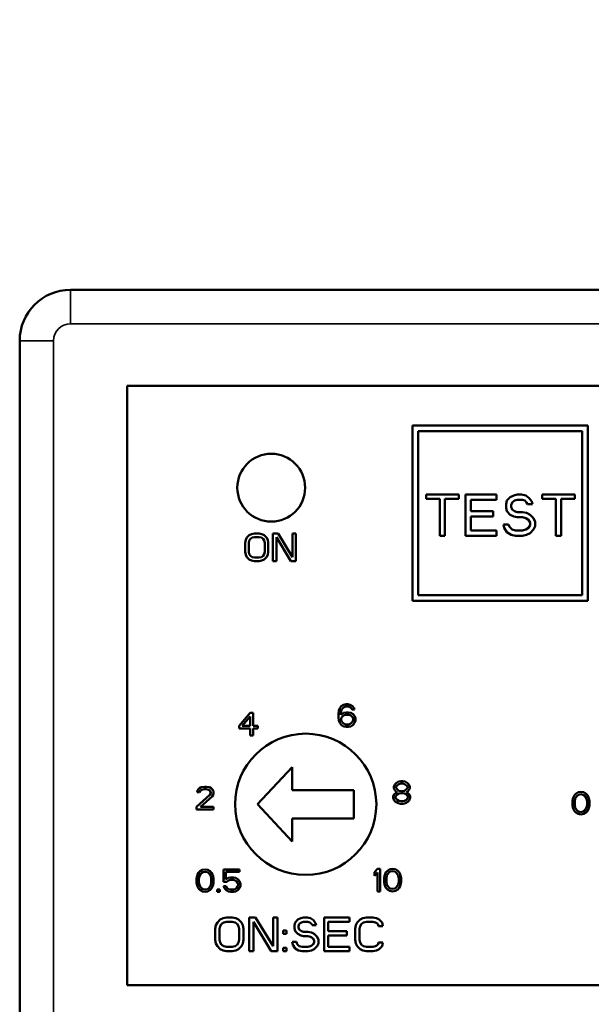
# Model space of a CAD drawing. Header units: inches. Extents: x 1 to 237, y 4 to 150.
# Tile 108 of 237: x 124.54 to 125.55, y 81.9 to 83.64. Entities that reach past the tile are written whole.
import ezdxf

# ---------------------------------------------------------------- set-up
doc = ezdxf.new("R2010")
doc.units = ezdxf.units.IN
doc.header["$LTSCALE"] = 7
doc.header["$MEASUREMENT"] = 0
doc.layers.add('Visible (ANSI)', color=7, linetype='Continuous', lineweight=50)
doc.layers.add('Visible Narrow (ANSI)', color=7, linetype='Continuous', lineweight=35)

msp = doc.modelspace()

# ---------------------------------------------------------------- linework, layer by layer
at = {"layer": 'Visible (ANSI)'}
for p, q in [((126.1472, 83.166), (124.6272, 83.166)), ((124.5372, 83.076), (124.5372, 81.8509)), ((124.7272, 82.996), (126.0472, 82.996)), ((124.7272, 82.996), (124.7272, 81.936)), ((125.2322, 82.926), (125.5422, 82.926)), ((125.2322, 82.926), (125.2322, 82.616)), ((125.5322, 82.916), (125.2422, 82.916)), ((125.2422, 82.626), (125.2422, 82.916)), ((125.5322, 82.916), (125.5322, 82.626)), ((125.5422, 82.616), (125.5422, 82.926)), ((125.314, 82.804), (125.2562, 82.804)), ((125.2562, 82.804), (125.2562, 82.7963)), ((125.2562, 82.7963), (125.2805, 82.7963)), ((125.2805, 82.7963), (125.2805, 82.731)), ((125.2896, 82.731), (125.2896, 82.7963)), ((125.2896, 82.7963), (125.314, 82.7963)), ((125.314, 82.7963), (125.314, 82.804)), ((125.3809, 82.804), (125.3261, 82.804)), ((125.3261, 82.804), (125.3261, 82.731)), ((125.3352, 82.7745), (125.3352, 82.7947)), ((125.3352, 82.7947), (125.3809, 82.7947)), ((125.3809, 82.7947), (125.3809, 82.804)), ((125.3991, 82.7932), (125.3976, 82.787)), ((125.4052, 82.7994), (125.3991, 82.7932)), ((125.4113, 82.8025), (125.4052, 82.7994)), ((125.4082, 82.7901), (125.4128, 82.7932)), ((125.4174, 82.804), (125.4113, 82.8025)), ((125.4128, 82.7932), (125.4174, 82.7947)), ((125.425, 82.804), (125.4174, 82.804)), ((125.4174, 82.7947), (125.4265, 82.7947)), ((125.4326, 82.8025), (125.425, 82.804)), ((125.4265, 82.7947), (125.4311, 82.7932)), ((125.4311, 82.7932), (125.4341, 82.7901)), ((125.4387, 82.7978), (125.4326, 82.8025)), ((125.4432, 82.7916), (125.4387, 82.7978)), ((125.5193, 82.804), (125.4615, 82.804)), ((125.4615, 82.804), (125.4615, 82.7963)), ((125.4615, 82.7963), (125.4858, 82.7963)), ((125.4858, 82.7963), (125.4858, 82.731)), ((125.4949, 82.731), (125.4949, 82.7963)), ((125.4949, 82.7963), (125.5193, 82.7963)), ((125.5193, 82.7963), (125.5193, 82.804)), ((125.3976, 82.787), (125.3976, 82.7807)), ((125.3976, 82.7807), (125.3991, 82.7745)), ((125.4067, 82.7854), (125.4082, 82.7901)), ((125.4067, 82.7823), (125.4067, 82.7854)), ((125.4082, 82.7776), (125.4067, 82.7823)), ((125.4128, 82.7745), (125.4082, 82.7776)), ((125.4341, 82.7901), (125.4356, 82.787)), ((125.4356, 82.787), (125.4447, 82.787)), ((125.4447, 82.787), (125.4432, 82.7916)), ((125.3748, 82.7745), (125.3352, 82.7745)), ((125.3352, 82.7404), (125.3352, 82.7652)), ((125.3352, 82.7652), (125.3748, 82.7652)), ((125.3748, 82.7652), (125.3748, 82.7745)), ((125.3991, 82.7745), (125.4052, 82.7683)), ((125.4052, 82.7683), (125.4113, 82.7652)), ((125.4113, 82.7652), (125.4174, 82.7637)), ((125.4174, 82.773), (125.4128, 82.7745)), ((125.4265, 82.773), (125.4174, 82.773)), ((125.4174, 82.7637), (125.4265, 82.7637)), ((125.4341, 82.7714), (125.4265, 82.773)), ((125.4265, 82.7637), (125.4326, 82.7621)), ((125.4326, 82.7621), (125.4371, 82.759)), ((125.4402, 82.7683), (125.4341, 82.7714)), ((125.4371, 82.759), (125.4402, 82.7543)), ((125.4463, 82.7621), (125.4402, 82.7683)), ((125.4493, 82.7559), (125.4463, 82.7621)), ((125.4022, 82.7512), (125.393, 82.7512)), ((125.393, 82.7512), (125.3946, 82.745)), ((125.3946, 82.745), (125.3991, 82.7373)), ((125.4037, 82.7466), (125.4022, 82.7512)), ((125.4082, 82.7419), (125.4037, 82.7466)), ((125.4143, 82.7404), (125.4082, 82.7419)), ((125.4326, 82.7419), (125.4265, 82.7404)), ((125.4371, 82.745), (125.4326, 82.7419)), ((125.4402, 82.7497), (125.4371, 82.745)), ((125.4402, 82.7543), (125.4402, 82.7497)), ((125.4402, 82.7357), (125.4463, 82.7419)), ((125.4463, 82.7419), (125.4493, 82.7481)), ((125.4493, 82.7481), (125.4493, 82.7559)), ((124.9372, 82.7236), (124.9362, 82.7184)), ((124.9392, 82.7277), (124.9372, 82.7236)), ((124.9433, 82.7319), (124.9392, 82.7277)), ((124.9474, 82.734), (124.9433, 82.7319)), ((124.9433, 82.7225), (124.9454, 82.7257)), ((124.9454, 82.7257), (124.9484, 82.7277)), ((124.9525, 82.735), (124.9474, 82.734)), ((124.9484, 82.7277), (124.9525, 82.7288)), ((124.9607, 82.735), (124.9525, 82.735)), ((124.9525, 82.7288), (124.9607, 82.7288)), ((124.9658, 82.734), (124.9607, 82.735)), ((124.9607, 82.7288), (124.9647, 82.7277)), ((124.9647, 82.7277), (124.9678, 82.7257)), ((124.9699, 82.7319), (124.9658, 82.734)), ((124.9678, 82.7257), (124.9699, 82.7225)), ((124.9739, 82.7277), (124.9699, 82.7319)), ((124.976, 82.7236), (124.9739, 82.7277)), ((124.977, 82.7184), (124.976, 82.7236)), ((124.9944, 82.735), (124.9852, 82.735)), ((124.9852, 82.735), (124.9852, 82.686)), ((124.9913, 82.686), (124.9913, 82.7288)), ((124.9913, 82.7288), (125.0168, 82.686)), ((125.0199, 82.6933), (124.9944, 82.735)), ((125.026, 82.735), (125.0199, 82.735)), ((125.0199, 82.735), (125.0199, 82.6933)), ((125.026, 82.686), (125.026, 82.735)), ((125.2805, 82.731), (125.2896, 82.731)), ((125.3261, 82.731), (125.3809, 82.731)), ((125.3809, 82.7404), (125.3352, 82.7404)), ((125.3809, 82.731), (125.3809, 82.7404)), ((125.3991, 82.7373), (125.4067, 82.7326)), ((125.4067, 82.7326), (125.4143, 82.731)), ((125.4265, 82.7404), (125.4143, 82.7404)), ((125.4143, 82.731), (125.4265, 82.731)), ((125.4265, 82.731), (125.4341, 82.7326)), ((125.4341, 82.7326), (125.4402, 82.7357)), ((125.4858, 82.731), (125.4949, 82.731)), ((124.9362, 82.7184), (124.9362, 82.7027)), ((124.9423, 82.7184), (124.9433, 82.7225)), ((124.9423, 82.7027), (124.9423, 82.7184)), ((124.9699, 82.7225), (124.9709, 82.7184)), ((124.9709, 82.7184), (124.9709, 82.7027)), ((124.977, 82.7027), (124.977, 82.7184)), ((124.9362, 82.7027), (124.9372, 82.6975)), ((124.9372, 82.6975), (124.9392, 82.6933)), ((124.9392, 82.6933), (124.9433, 82.6892)), ((124.9433, 82.6986), (124.9423, 82.7027)), ((124.9454, 82.6954), (124.9433, 82.6986)), ((124.9433, 82.6892), (124.9474, 82.6871)), ((124.9484, 82.6933), (124.9454, 82.6954)), ((124.9525, 82.6923), (124.9484, 82.6933)), ((124.9607, 82.6923), (124.9525, 82.6923)), ((124.9647, 82.6933), (124.9607, 82.6923)), ((124.9678, 82.6954), (124.9647, 82.6933)), ((124.9658, 82.6871), (124.9699, 82.6892)), ((124.9699, 82.6986), (124.9678, 82.6954)), ((124.9709, 82.7027), (124.9699, 82.6986)), ((124.9699, 82.6892), (124.9739, 82.6933)), ((124.9739, 82.6933), (124.976, 82.6975)), ((124.976, 82.6975), (124.977, 82.7027)), ((124.9474, 82.6871), (124.9525, 82.686)), ((124.9525, 82.686), (124.9607, 82.686)), ((124.9607, 82.686), (124.9658, 82.6871)), ((124.9852, 82.686), (124.9913, 82.686)), ((125.0168, 82.686), (125.026, 82.686)), ((125.2422, 82.626), (125.5322, 82.626)), ((125.5422, 82.616), (125.2322, 82.616)), ((125.1062, 82.4296), (125.1037, 82.4262)), ((125.1103, 82.4322), (125.1062, 82.4296)), ((125.1087, 82.4262), (125.1112, 82.4279)), ((125.1145, 82.433), (125.1103, 82.4322)), ((125.1112, 82.4279), (125.1137, 82.4288)), ((125.1137, 82.4288), (125.1187, 82.4288)), ((125.1178, 82.433), (125.1145, 82.433)), ((125.122, 82.4322), (125.1178, 82.433)), ((125.1187, 82.4288), (125.1212, 82.4279)), ((125.1212, 82.4279), (125.1237, 82.4262)), ((125.1262, 82.4296), (125.122, 82.4322)), ((125.1287, 82.4262), (125.1262, 82.4296)), ((124.9452, 82.418), (124.9252, 82.3951)), ((124.931, 82.3951), (124.9452, 82.4112)), ((124.9502, 82.418), (124.9452, 82.418)), ((124.9452, 82.4112), (124.9452, 82.3951)), ((124.9502, 82.3951), (124.9502, 82.418)), ((125.102, 82.422), (125.1012, 82.416)), ((125.1012, 82.416), (125.1012, 82.4101)), ((125.1012, 82.4101), (125.102, 82.4041)), ((125.1037, 82.4262), (125.102, 82.422)), ((125.1053, 82.416), (125.1062, 82.4211)), ((125.1103, 82.4177), (125.1053, 82.4143)), ((125.1053, 82.4143), (125.1053, 82.416)), ((125.1062, 82.4211), (125.107, 82.4237)), ((125.1062, 82.4075), (125.107, 82.4101)), ((125.107, 82.4237), (125.1087, 82.4262)), ((125.107, 82.4101), (125.1087, 82.4118)), ((125.1087, 82.4118), (125.1112, 82.4135)), ((125.1145, 82.4186), (125.1103, 82.4177)), ((125.1112, 82.4135), (125.1137, 82.4143)), ((125.1137, 82.4143), (125.1195, 82.4143)), ((125.1187, 82.4186), (125.1145, 82.4186)), ((125.1228, 82.4177), (125.1187, 82.4186)), ((125.1195, 82.4143), (125.122, 82.4135)), ((125.122, 82.4135), (125.1245, 82.4118)), ((125.127, 82.4152), (125.1228, 82.4177)), ((125.1237, 82.4262), (125.1253, 82.4237)), ((125.1245, 82.4118), (125.1262, 82.4101)), ((125.1253, 82.4237), (125.1295, 82.4237)), ((125.1262, 82.4101), (125.127, 82.4075)), ((125.1295, 82.4126), (125.127, 82.4152)), ((125.1295, 82.4237), (125.1287, 82.4262)), ((125.1312, 82.4084), (125.1295, 82.4126)), ((124.9252, 82.3951), (124.9252, 82.39)), ((124.9452, 82.3951), (124.931, 82.3951)), ((124.9585, 82.3951), (124.9502, 82.3951)), ((124.9585, 82.39), (124.9585, 82.3951)), ((125.102, 82.4041), (125.1037, 82.3999)), ((125.1037, 82.3999), (125.1062, 82.3965)), ((125.1062, 82.405), (125.1062, 82.4075)), ((125.107, 82.4024), (125.1062, 82.405)), ((125.1062, 82.3965), (125.1103, 82.3939)), ((125.1087, 82.3999), (125.107, 82.4024)), ((125.1112, 82.3982), (125.1087, 82.3999)), ((125.1103, 82.3939), (125.1145, 82.393)), ((125.1137, 82.3973), (125.1112, 82.3982)), ((125.1195, 82.3973), (125.1137, 82.3973)), ((125.1145, 82.393), (125.1187, 82.393)), ((125.1187, 82.393), (125.1228, 82.3939)), ((125.122, 82.3982), (125.1195, 82.3973)), ((125.1245, 82.3999), (125.122, 82.3982)), ((125.1228, 82.3939), (125.127, 82.3965)), ((125.1262, 82.4024), (125.1245, 82.3999)), ((125.127, 82.405), (125.1262, 82.4024)), ((125.127, 82.4075), (125.127, 82.405)), ((125.127, 82.3965), (125.1295, 82.3999)), ((125.1295, 82.3999), (125.1312, 82.4041)), ((125.1312, 82.4041), (125.1312, 82.4084)), ((124.9252, 82.39), (124.9452, 82.39)), ((124.9452, 82.39), (124.9452, 82.378)), ((124.9452, 82.378), (124.9502, 82.378)), ((124.9502, 82.378), (124.9502, 82.39)), ((124.9502, 82.39), (124.9585, 82.39)), ((125.0193, 82.322), (124.9578, 82.256)), ((125.0193, 82.281), (125.0193, 82.322)), ((125.2007, 82.2911), (125.199, 82.2868)), ((125.2032, 82.2936), (125.2007, 82.2911)), ((125.2073, 82.2962), (125.2032, 82.2936)), ((125.2032, 82.2868), (125.2048, 82.2894)), ((125.2048, 82.2894), (125.2082, 82.2919)), ((125.2115, 82.297), (125.2073, 82.2962)), ((125.2082, 82.2919), (125.2115, 82.2928)), ((125.2148, 82.297), (125.2115, 82.297)), ((125.2115, 82.2928), (125.2148, 82.2928)), ((125.219, 82.2962), (125.2148, 82.297)), ((125.2148, 82.2928), (125.2182, 82.2919)), ((125.2182, 82.2919), (125.2215, 82.2894)), ((125.2232, 82.2936), (125.219, 82.2962)), ((125.2215, 82.2894), (125.2232, 82.2868)), ((125.2257, 82.2911), (125.2232, 82.2936)), ((125.2273, 82.2868), (125.2257, 82.2911)), ((124.8735, 82.2726), (124.8502, 82.2513)), ((124.8518, 82.2811), (124.851, 82.2777)), ((124.851, 82.2777), (124.8552, 82.2777)), ((124.8552, 82.2845), (124.8518, 82.2811)), ((124.8585, 82.2862), (124.8552, 82.2845)), ((124.8552, 82.2777), (124.8568, 82.2802)), ((124.8568, 82.2802), (124.8593, 82.2819)), ((124.8643, 82.287), (124.8585, 82.2862)), ((124.8593, 82.2819), (124.8635, 82.2828)), ((124.8635, 82.2828), (124.8668, 82.2828)), ((124.8677, 82.287), (124.8643, 82.287)), ((124.8668, 82.2828), (124.871, 82.2819)), ((124.8727, 82.2862), (124.8677, 82.287)), ((124.871, 82.2819), (124.8735, 82.2802)), ((124.876, 82.2845), (124.8727, 82.2862)), ((124.8735, 82.2802), (124.8752, 82.2777)), ((124.8752, 82.276), (124.8735, 82.2726)), ((124.8752, 82.2777), (124.8752, 82.276)), ((124.8793, 82.2811), (124.876, 82.2845)), ((124.8777, 82.27), (124.8793, 82.2726)), ((124.8802, 82.2777), (124.8793, 82.2811)), ((124.8793, 82.2726), (124.8802, 82.276)), ((124.8802, 82.276), (124.8802, 82.2777)), ((125.1283, 82.281), (125.0193, 82.281)), ((125.1283, 82.281), (125.1283, 82.231)), ((125.1998, 82.2741), (125.1982, 82.2698)), ((125.199, 82.2868), (125.199, 82.2843)), ((125.199, 82.2843), (125.2007, 82.2809)), ((125.2032, 82.2766), (125.1998, 82.2741)), ((125.2007, 82.2809), (125.2032, 82.2783)), ((125.2023, 82.2698), (125.2048, 82.2732)), ((125.2032, 82.2851), (125.2032, 82.2868)), ((125.2048, 82.2826), (125.2032, 82.2851)), ((125.2032, 82.2783), (125.2048, 82.2775)), ((125.2048, 82.2775), (125.2032, 82.2766)), ((125.2082, 82.28), (125.2048, 82.2826)), ((125.2048, 82.2732), (125.2082, 82.2749)), ((125.2115, 82.2792), (125.2082, 82.28)), ((125.2082, 82.2749), (125.2115, 82.2758)), ((125.2148, 82.2792), (125.2115, 82.2792)), ((125.2115, 82.2758), (125.2148, 82.2758)), ((125.2182, 82.28), (125.2148, 82.2792)), ((125.2148, 82.2758), (125.2182, 82.2749)), ((125.2215, 82.2826), (125.2182, 82.28)), ((125.2182, 82.2749), (125.2215, 82.2732)), ((125.2232, 82.2851), (125.2215, 82.2826)), ((125.2215, 82.2775), (125.2232, 82.2783)), ((125.2232, 82.2766), (125.2215, 82.2775)), ((125.2215, 82.2732), (125.224, 82.2698)), ((125.2232, 82.2868), (125.2232, 82.2851)), ((125.2232, 82.2783), (125.2257, 82.2809)), ((125.2265, 82.2741), (125.2232, 82.2766)), ((125.2257, 82.2809), (125.2273, 82.2843)), ((125.2282, 82.2698), (125.2265, 82.2741)), ((125.2273, 82.2843), (125.2273, 82.2868)), ((125.5185, 82.2721), (125.5168, 82.2687)), ((125.521, 82.2746), (125.5185, 82.2721)), ((125.5202, 82.2661), (125.5235, 82.2712)), ((125.5252, 82.2772), (125.521, 82.2746)), ((125.5235, 82.2712), (125.526, 82.2729)), ((125.5302, 82.278), (125.5252, 82.2772)), ((125.526, 82.2729), (125.5302, 82.2738)), ((125.5352, 82.2772), (125.5302, 82.278)), ((125.5302, 82.2738), (125.5343, 82.2729)), ((125.5343, 82.2729), (125.5368, 82.2712)), ((125.5393, 82.2746), (125.5352, 82.2772)), ((125.5368, 82.2712), (125.5402, 82.2661)), ((125.5418, 82.2721), (125.5393, 82.2746)), ((125.5435, 82.2687), (125.5418, 82.2721)), ((124.8568, 82.2513), (124.8777, 82.27)), ((124.9578, 82.256), (125.0193, 82.19)), ((125.1982, 82.2698), (125.1982, 82.2673)), ((125.1982, 82.2673), (125.1998, 82.263)), ((125.1998, 82.263), (125.2023, 82.2605)), ((125.2023, 82.2673), (125.2023, 82.2698)), ((125.2048, 82.2639), (125.2023, 82.2673)), ((125.2023, 82.2605), (125.2065, 82.2579)), ((125.2082, 82.2622), (125.2048, 82.2639)), ((125.2065, 82.2579), (125.2107, 82.257)), ((125.2115, 82.2613), (125.2082, 82.2622)), ((125.2107, 82.257), (125.2157, 82.257)), ((125.2148, 82.2613), (125.2115, 82.2613)), ((125.2182, 82.2622), (125.2148, 82.2613)), ((125.2157, 82.257), (125.2198, 82.2579)), ((125.2215, 82.2639), (125.2182, 82.2622)), ((125.2198, 82.2579), (125.224, 82.2605)), ((125.224, 82.2673), (125.2215, 82.2639)), ((125.224, 82.2698), (125.224, 82.2673)), ((125.224, 82.2605), (125.2265, 82.263)), ((125.2265, 82.263), (125.2282, 82.2673)), ((125.2282, 82.2673), (125.2282, 82.2698)), ((125.516, 82.2661), (125.5152, 82.2619)), ((125.5152, 82.2619), (125.5152, 82.2542)), ((125.5152, 82.2542), (125.516, 82.25)), ((125.5168, 82.2687), (125.516, 82.2661)), ((125.5193, 82.261), (125.5202, 82.2661)), ((125.5193, 82.2551), (125.5193, 82.261)), ((125.5202, 82.25), (125.5193, 82.2551)), ((125.5402, 82.2661), (125.541, 82.261)), ((125.541, 82.2551), (125.5402, 82.25)), ((125.541, 82.261), (125.541, 82.2551)), ((125.5443, 82.2661), (125.5435, 82.2687)), ((125.5452, 82.2619), (125.5443, 82.2661)), ((125.5443, 82.25), (125.5452, 82.2542)), ((125.5452, 82.2542), (125.5452, 82.2619)), ((124.8502, 82.2513), (124.8502, 82.247)), ((124.8502, 82.247), (124.8802, 82.247)), ((124.8802, 82.2513), (124.8568, 82.2513)), ((124.8802, 82.247), (124.8802, 82.2513)), ((125.516, 82.25), (125.5168, 82.2474)), ((125.5168, 82.2474), (125.5185, 82.244)), ((125.5185, 82.244), (125.521, 82.2415)), ((125.5235, 82.2449), (125.5202, 82.25)), ((125.521, 82.2415), (125.5252, 82.2389)), ((125.526, 82.2432), (125.5235, 82.2449)), ((125.5252, 82.2389), (125.5302, 82.238)), ((125.5302, 82.2423), (125.526, 82.2432)), ((125.5343, 82.2432), (125.5302, 82.2423)), ((125.5302, 82.238), (125.5352, 82.2389)), ((125.5368, 82.2449), (125.5343, 82.2432)), ((125.5352, 82.2389), (125.5393, 82.2415)), ((125.5402, 82.25), (125.5368, 82.2449)), ((125.5393, 82.2415), (125.5418, 82.244)), ((125.5418, 82.244), (125.5435, 82.2474)), ((125.5435, 82.2474), (125.5443, 82.25)), ((125.0193, 82.19), (125.0193, 82.231)), ((125.0193, 82.231), (125.1283, 82.231)), ((124.8518, 82.1317), (124.851, 82.1291)), ((124.8535, 82.1351), (124.8518, 82.1317)), ((124.856, 82.1376), (124.8535, 82.1351)), ((124.8552, 82.1291), (124.8585, 82.1342)), ((124.8602, 82.1402), (124.856, 82.1376)), ((124.8585, 82.1342), (124.861, 82.1359)), ((124.8652, 82.141), (124.8602, 82.1402)), ((124.861, 82.1359), (124.8652, 82.1368)), ((124.8702, 82.1402), (124.8652, 82.141)), ((124.8652, 82.1368), (124.8693, 82.1359)), ((124.8693, 82.1359), (124.8718, 82.1342)), ((124.8743, 82.1376), (124.8702, 82.1402)), ((124.8718, 82.1342), (124.8752, 82.1291)), ((124.8768, 82.1351), (124.8743, 82.1376)), ((124.8785, 82.1317), (124.8768, 82.1351)), ((124.8793, 82.1291), (124.8785, 82.1317)), ((124.926, 82.141), (124.8977, 82.141)), ((124.8977, 82.141), (124.8977, 82.1189)), ((124.9018, 82.1232), (124.9018, 82.1368)), ((124.9018, 82.1368), (124.926, 82.1368)), ((124.926, 82.1368), (124.926, 82.141)), ((125.1702, 82.142), (125.1652, 82.1361)), ((125.1652, 82.1361), (125.1652, 82.1293)), ((125.1652, 82.1293), (125.1702, 82.1352)), ((125.1752, 82.142), (125.1702, 82.142)), ((125.1702, 82.1352), (125.1702, 82.102)), ((125.1752, 82.102), (125.1752, 82.142)), ((125.1835, 82.1327), (125.1827, 82.1301)), ((125.1852, 82.1361), (125.1835, 82.1327)), ((125.1877, 82.1386), (125.1852, 82.1361)), ((125.1868, 82.1301), (125.1902, 82.1352)), ((125.1918, 82.1412), (125.1877, 82.1386)), ((125.1902, 82.1352), (125.1927, 82.1369)), ((125.1968, 82.142), (125.1918, 82.1412)), ((125.1927, 82.1369), (125.1968, 82.1378)), ((125.2018, 82.1412), (125.1968, 82.142)), ((125.1968, 82.1378), (125.201, 82.1369)), ((125.201, 82.1369), (125.2035, 82.1352)), ((125.206, 82.1386), (125.2018, 82.1412)), ((125.2035, 82.1352), (125.2068, 82.1301)), ((125.2085, 82.1361), (125.206, 82.1386)), ((125.2102, 82.1327), (125.2085, 82.1361)), ((125.211, 82.1301), (125.2102, 82.1327)), ((124.851, 82.1291), (124.8502, 82.1249)), ((124.8502, 82.1249), (124.8502, 82.1172)), ((124.8502, 82.1172), (124.851, 82.113)), ((124.8543, 82.124), (124.8552, 82.1291)), ((124.8543, 82.1181), (124.8543, 82.124)), ((124.8552, 82.113), (124.8543, 82.1181)), ((124.8752, 82.1291), (124.876, 82.124)), ((124.876, 82.1181), (124.8752, 82.113)), ((124.876, 82.124), (124.876, 82.1181)), ((124.8802, 82.1249), (124.8793, 82.1291)), ((124.8793, 82.113), (124.8802, 82.1172)), ((124.8802, 82.1172), (124.8802, 82.1249)), ((124.8977, 82.1189), (124.9035, 82.1189)), ((124.906, 82.1257), (124.9018, 82.1232)), ((124.9035, 82.1189), (124.9068, 82.1215)), ((124.9102, 82.1266), (124.906, 82.1257)), ((124.9068, 82.1215), (124.9102, 82.1223)), ((124.9152, 82.1266), (124.9102, 82.1266)), ((124.9102, 82.1223), (124.9152, 82.1223)), ((124.9193, 82.1257), (124.9152, 82.1266)), ((124.9152, 82.1223), (124.9185, 82.1215)), ((124.9185, 82.1215), (124.921, 82.1198)), ((124.9235, 82.1232), (124.9193, 82.1257)), ((124.921, 82.1198), (124.9227, 82.1172)), ((124.9227, 82.1172), (124.9235, 82.1147)), ((124.926, 82.1198), (124.9235, 82.1232)), ((124.9235, 82.1147), (124.9235, 82.113)), ((124.9277, 82.1155), (124.926, 82.1198)), ((124.9277, 82.1121), (124.9277, 82.1155)), ((125.1827, 82.1301), (125.1818, 82.1259)), ((125.1818, 82.1259), (125.1818, 82.1182)), ((125.1818, 82.1182), (125.1827, 82.114)), ((125.1827, 82.114), (125.1835, 82.1114)), ((125.186, 82.125), (125.1868, 82.1301)), ((125.186, 82.1191), (125.186, 82.125)), ((125.1868, 82.114), (125.186, 82.1191)), ((125.1902, 82.1089), (125.1868, 82.114)), ((125.2068, 82.114), (125.2035, 82.1089)), ((125.2068, 82.1301), (125.2077, 82.125)), ((125.2077, 82.1191), (125.2068, 82.114)), ((125.2077, 82.125), (125.2077, 82.1191)), ((125.2102, 82.1114), (125.211, 82.114)), ((125.2118, 82.1259), (125.211, 82.1301)), ((125.211, 82.114), (125.2118, 82.1182)), ((125.2118, 82.1182), (125.2118, 82.1259)), ((124.851, 82.113), (124.8518, 82.1104)), ((124.8518, 82.1104), (124.8535, 82.107)), ((124.8535, 82.107), (124.856, 82.1045)), ((124.8585, 82.1079), (124.8552, 82.113)), ((124.856, 82.1045), (124.8602, 82.1019)), ((124.861, 82.1062), (124.8585, 82.1079)), ((124.8602, 82.1019), (124.8652, 82.101)), ((124.8652, 82.1053), (124.861, 82.1062)), ((124.8693, 82.1062), (124.8652, 82.1053)), ((124.8652, 82.101), (124.8702, 82.1019)), ((124.8718, 82.1079), (124.8693, 82.1062)), ((124.8702, 82.1019), (124.8743, 82.1045)), ((124.8752, 82.113), (124.8718, 82.1079)), ((124.8743, 82.1045), (124.8768, 82.107)), ((124.8768, 82.107), (124.8785, 82.1104)), ((124.8785, 82.1104), (124.8793, 82.113)), ((124.891, 82.1053), (124.8868, 82.1053)), ((124.8868, 82.1053), (124.8868, 82.101)), ((124.8868, 82.101), (124.891, 82.101)), ((124.891, 82.101), (124.891, 82.1053)), ((124.9027, 82.1113), (124.8977, 82.1113)), ((124.8977, 82.1113), (124.8993, 82.1079)), ((124.8993, 82.1079), (124.9018, 82.1045)), ((124.9018, 82.1045), (124.906, 82.1019)), ((124.9043, 82.1079), (124.9027, 82.1113)), ((124.9068, 82.1062), (124.9043, 82.1079)), ((124.906, 82.1019), (124.9102, 82.101)), ((124.9102, 82.1053), (124.9068, 82.1062)), ((124.9152, 82.1053), (124.9102, 82.1053)), ((124.9102, 82.101), (124.9152, 82.101)), ((124.9185, 82.1062), (124.9152, 82.1053)), ((124.9152, 82.101), (124.9193, 82.1019)), ((124.921, 82.1079), (124.9185, 82.1062)), ((124.9193, 82.1019), (124.9235, 82.1045)), ((124.9227, 82.1104), (124.921, 82.1079)), ((124.9235, 82.113), (124.9227, 82.1104)), ((124.9235, 82.1045), (124.926, 82.1079)), ((124.926, 82.1079), (124.9277, 82.1121)), ((125.1702, 82.102), (125.1752, 82.102)), ((125.1835, 82.1114), (125.1852, 82.108)), ((125.1852, 82.108), (125.1877, 82.1055)), ((125.1877, 82.1055), (125.1918, 82.1029)), ((125.1927, 82.1072), (125.1902, 82.1089)), ((125.1918, 82.1029), (125.1968, 82.102)), ((125.1968, 82.1063), (125.1927, 82.1072)), ((125.201, 82.1072), (125.1968, 82.1063)), ((125.1968, 82.102), (125.2018, 82.1029)), ((125.2035, 82.1089), (125.201, 82.1072)), ((125.2018, 82.1029), (125.206, 82.1055)), ((125.206, 82.1055), (125.2085, 82.108)), ((125.2085, 82.108), (125.2102, 82.1114)), ((124.8869, 82.0471), (124.8844, 82.042)), ((124.8919, 82.0522), (124.8869, 82.0471)), ((124.8969, 82.0548), (124.8919, 82.0522)), ((124.8919, 82.0407), (124.8944, 82.0446)), ((124.8944, 82.0446), (124.8982, 82.0471)), ((124.9032, 82.056), (124.8969, 82.0548)), ((124.8982, 82.0471), (124.9032, 82.0484)), ((124.9132, 82.056), (124.9032, 82.056)), ((124.9032, 82.0484), (124.9132, 82.0484)), ((124.9194, 82.0548), (124.9132, 82.056)), ((124.9132, 82.0484), (124.9182, 82.0471)), ((124.9182, 82.0471), (124.9219, 82.0446)), ((124.9244, 82.0522), (124.9194, 82.0548)), ((124.9219, 82.0446), (124.9244, 82.0407)), ((124.9294, 82.0471), (124.9244, 82.0522)), ((124.9319, 82.042), (124.9294, 82.0471)), ((124.9544, 82.056), (124.9432, 82.056)), ((124.9432, 82.056), (124.9432, 81.996)), ((124.9507, 81.996), (124.9507, 82.0484)), ((124.9507, 82.0484), (124.9819, 81.996)), ((124.9857, 82.005), (124.9544, 82.056)), ((124.9932, 82.056), (124.9857, 82.056)), ((124.9857, 82.056), (124.9857, 82.005)), ((124.9932, 81.996), (124.9932, 82.056)), ((125.0244, 82.0471), (125.0232, 82.042)), ((125.0294, 82.0522), (125.0244, 82.0471)), ((125.0344, 82.0548), (125.0294, 82.0522)), ((125.0307, 82.0407), (125.0319, 82.0446)), ((125.0319, 82.0446), (125.0357, 82.0471)), ((125.0394, 82.056), (125.0344, 82.0548)), ((125.0357, 82.0471), (125.0394, 82.0484)), ((125.0457, 82.056), (125.0394, 82.056)), ((125.0394, 82.0484), (125.0469, 82.0484)), ((125.0519, 82.0548), (125.0457, 82.056)), ((125.0469, 82.0484), (125.0507, 82.0471)), ((125.0507, 82.0471), (125.0532, 82.0446)), ((125.0569, 82.0509), (125.0519, 82.0548)), ((125.0532, 82.0446), (125.0544, 82.042)), ((125.0607, 82.0458), (125.0569, 82.0509)), ((125.0619, 82.042), (125.0607, 82.0458)), ((125.1207, 82.056), (125.0757, 82.056)), ((125.0757, 82.056), (125.0757, 81.996)), ((125.0832, 82.0318), (125.0832, 82.0484)), ((125.0832, 82.0484), (125.1207, 82.0484)), ((125.1207, 82.0484), (125.1207, 82.056)), ((125.1344, 82.0471), (125.1319, 82.042)), ((125.1394, 82.0522), (125.1344, 82.0471)), ((125.1444, 82.0548), (125.1394, 82.0522)), ((125.1394, 82.0407), (125.1419, 82.0446)), ((125.1419, 82.0446), (125.1457, 82.0471)), ((125.1507, 82.056), (125.1444, 82.0548)), ((125.1457, 82.0471), (125.1507, 82.0484)), ((125.1619, 82.056), (125.1507, 82.056)), ((125.1507, 82.0484), (125.1619, 82.0484)), ((125.1682, 82.0548), (125.1619, 82.056)), ((125.1619, 82.0484), (125.1669, 82.0471)), ((125.1669, 82.0471), (125.1707, 82.0446)), ((125.1732, 82.0522), (125.1682, 82.0548)), ((125.1707, 82.0446), (125.1719, 82.0407)), ((125.1782, 82.0471), (125.1732, 82.0522)), ((125.1794, 82.0407), (125.1782, 82.0471)), ((124.8844, 82.042), (124.8832, 82.0356)), ((124.8832, 82.0356), (124.8832, 82.0165)), ((124.8907, 82.0356), (124.8919, 82.0407)), ((124.8907, 82.0165), (124.8907, 82.0356)), ((124.9244, 82.0407), (124.9257, 82.0356)), ((124.9257, 82.0356), (124.9257, 82.0165)), ((124.9332, 82.0356), (124.9319, 82.042)), ((124.9332, 82.0165), (124.9332, 82.0356)), ((125.0094, 82.0331), (125.0032, 82.0331)), ((125.0032, 82.0331), (125.0032, 82.0267)), ((125.0032, 82.0267), (125.0094, 82.0267)), ((125.0094, 82.0267), (125.0094, 82.0331)), ((125.0232, 82.042), (125.0232, 82.0369)), ((125.0232, 82.0369), (125.0244, 82.0318)), ((125.0244, 82.0318), (125.0294, 82.0267)), ((125.0294, 82.0267), (125.0344, 82.0241)), ((125.0307, 82.0382), (125.0307, 82.0407)), ((125.0319, 82.0343), (125.0307, 82.0382)), ((125.0357, 82.0318), (125.0319, 82.0343)), ((125.0394, 82.0305), (125.0357, 82.0318)), ((125.0469, 82.0305), (125.0394, 82.0305)), ((125.0532, 82.0292), (125.0469, 82.0305)), ((125.0582, 82.0267), (125.0532, 82.0292)), ((125.0544, 82.042), (125.0619, 82.042)), ((125.0632, 82.0216), (125.0582, 82.0267)), ((125.1157, 82.0318), (125.0832, 82.0318)), ((125.1157, 82.0241), (125.1157, 82.0318)), ((125.1319, 82.042), (125.1307, 82.0356)), ((125.1307, 82.0356), (125.1307, 82.0165)), ((125.1382, 82.0356), (125.1394, 82.0407)), ((125.1382, 82.0165), (125.1382, 82.0356)), ((125.1719, 82.0407), (125.1794, 82.0407)), ((124.8832, 82.0165), (124.8844, 82.0101)), ((124.8844, 82.0101), (124.8869, 82.005)), ((124.8919, 82.0114), (124.8907, 82.0165)), ((124.8944, 82.0075), (124.8919, 82.0114)), ((124.9244, 82.0114), (124.9219, 82.0075)), ((124.9257, 82.0165), (124.9244, 82.0114)), ((124.9294, 82.005), (124.9319, 82.0101)), ((124.9319, 82.0101), (124.9332, 82.0165)), ((125.0269, 82.0126), (125.0194, 82.0126)), ((125.0194, 82.0126), (125.0207, 82.0075)), ((125.0282, 82.0088), (125.0269, 82.0126)), ((125.0344, 82.0241), (125.0394, 82.0229)), ((125.0394, 82.0229), (125.0469, 82.0229)), ((125.0469, 82.0229), (125.0519, 82.0216)), ((125.0519, 82.0216), (125.0557, 82.019)), ((125.0557, 82.019), (125.0582, 82.0152)), ((125.0582, 82.0114), (125.0557, 82.0075)), ((125.0582, 82.0152), (125.0582, 82.0114)), ((125.0657, 82.0165), (125.0632, 82.0216)), ((125.0632, 82.005), (125.0657, 82.0101)), ((125.0657, 82.0101), (125.0657, 82.0165)), ((125.0832, 82.0037), (125.0832, 82.0241)), ((125.0832, 82.0241), (125.1157, 82.0241)), ((125.1307, 82.0165), (125.1319, 82.0101)), ((125.1319, 82.0101), (125.1344, 82.005)), ((125.1394, 82.0114), (125.1382, 82.0165)), ((125.1419, 82.0075), (125.1394, 82.0114)), ((125.1719, 82.0114), (125.1707, 82.0075)), ((125.1794, 82.0114), (125.1719, 82.0114)), ((125.1782, 82.005), (125.1794, 82.0114)), ((124.8869, 82.005), (124.8919, 81.9999)), ((124.8919, 81.9999), (124.8969, 81.9973)), ((124.8982, 82.005), (124.8944, 82.0075)), ((124.8969, 81.9973), (124.9032, 81.996)), ((124.9032, 82.0037), (124.8982, 82.005)), ((124.9132, 82.0037), (124.9032, 82.0037)), ((124.9032, 81.996), (124.9132, 81.996)), ((124.9182, 82.005), (124.9132, 82.0037)), ((124.9132, 81.996), (124.9194, 81.9973)), ((124.9219, 82.0075), (124.9182, 82.005)), ((124.9194, 81.9973), (124.9244, 81.9999)), ((124.9244, 81.9999), (124.9294, 82.005)), ((124.9432, 81.996), (124.9507, 81.996)), ((124.9819, 81.996), (124.9932, 81.996)), ((125.0094, 82.0024), (125.0032, 82.0024)), ((125.0032, 82.0024), (125.0032, 81.996)), ((125.0032, 81.996), (125.0094, 81.996)), ((125.0094, 81.996), (125.0094, 82.0024)), ((125.0207, 82.0075), (125.0244, 82.0012)), ((125.0244, 82.0012), (125.0307, 81.9973)), ((125.0319, 82.005), (125.0282, 82.0088)), ((125.0307, 81.9973), (125.0369, 81.996)), ((125.0369, 82.0037), (125.0319, 82.005)), ((125.0469, 82.0037), (125.0369, 82.0037)), ((125.0369, 81.996), (125.0469, 81.996)), ((125.0519, 82.005), (125.0469, 82.0037)), ((125.0469, 81.996), (125.0532, 81.9973)), ((125.0557, 82.0075), (125.0519, 82.005)), ((125.0532, 81.9973), (125.0582, 81.9999)), ((125.0582, 81.9999), (125.0632, 82.005)), ((125.0757, 81.996), (125.1207, 81.996)), ((125.1207, 82.0037), (125.0832, 82.0037)), ((125.1207, 81.996), (125.1207, 82.0037)), ((125.1344, 82.005), (125.1394, 81.9999)), ((125.1394, 81.9999), (125.1444, 81.9973)), ((125.1457, 82.005), (125.1419, 82.0075)), ((125.1444, 81.9973), (125.1507, 81.996)), ((125.1507, 82.0037), (125.1457, 82.005)), ((125.1619, 82.0037), (125.1507, 82.0037)), ((125.1507, 81.996), (125.1619, 81.996)), ((125.1669, 82.005), (125.1619, 82.0037)), ((125.1619, 81.996), (125.1682, 81.9973)), ((125.1707, 82.0075), (125.1669, 82.005)), ((125.1682, 81.9973), (125.1732, 81.9999)), ((125.1732, 81.9999), (125.1782, 82.005)), ((126.0472, 81.936), (124.7272, 81.936))]:
    msp.add_line(p, q, dxfattribs=at)
for centre, radius in [((124.9822, 82.816), 0.06), ((125.0432, 82.256), 0.125)]:
    msp.add_circle(centre, radius, dxfattribs=at)
for centre, radius, start, end in [((134.7622, 91.9966), 12, 148.53926, 359.43499), ((124.6272, 83.076), 0.09, 90, 180)]:
    msp.add_arc(centre, radius, start, end, dxfattribs=at)
at = {"layer": 'Visible Narrow (ANSI)'}
for p, q in [((124.6272, 83.166), (124.6272, 83.106)), ((126.1472, 83.106), (124.6272, 83.106)), ((124.5372, 83.076), (124.5972, 83.076)), ((124.5972, 83.076), (124.5972, 81.8509))]:
    msp.add_line(p, q, dxfattribs=at)
msp.add_arc((124.6272, 83.076), 0.03, 90, 180, dxfattribs=at)

doc.saveas('drawing.dxf')
